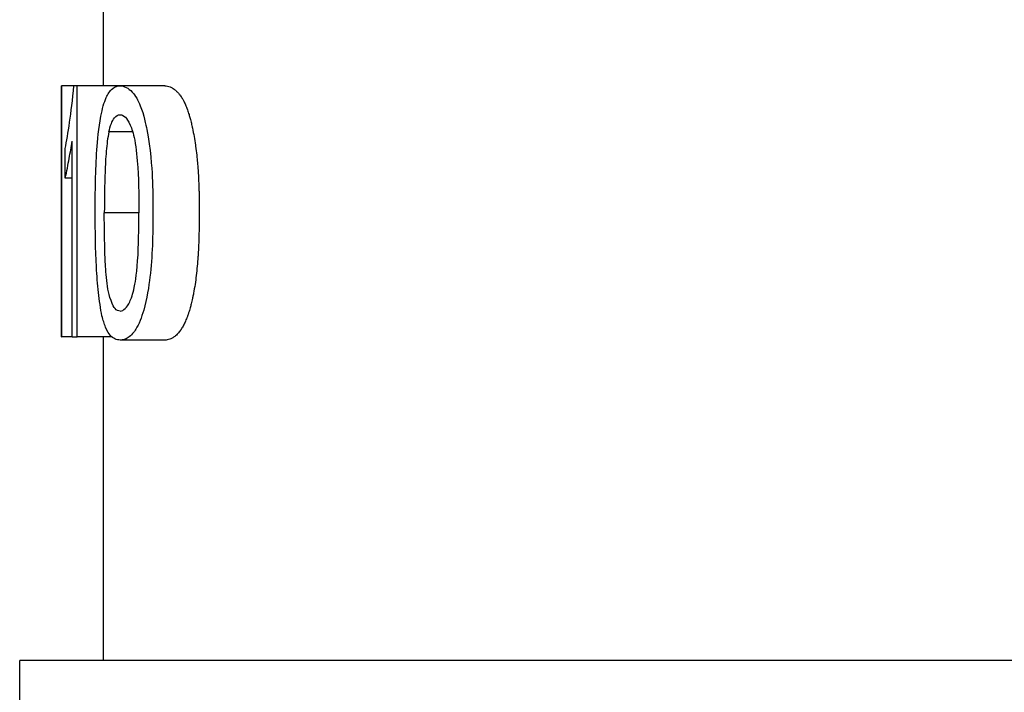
# Model space of a CAD drawing. Extents: x -89225 to 110569, y 13360 to 87647.
# Tile 99 of 256: x 24405 to 24429, y 30226 to 30242. Entities that reach past the tile are written whole.
import ezdxf

# ---------------------------------------------------------------- set-up
doc = ezdxf.new("R2010")
doc.units = 0
doc.layers.add('INSTALLATIE', color=6, linetype='Continuous')

# ---------------------------------------------------------------- blocks, each defined once
blk = doc.blocks.new('Beluchtingsinstallatie VAZ')
for p, q in [((1118277.739, -970628.849), (1118277.739, -970626.926)), ((1118276.744, -970628.849), (1118276.739, -970628.849)), ((1118276.739, -970634.849), (1118276.739, -970628.849)), ((1118277.032, -970628.849), (1118276.744, -970628.849)), ((1118276.744, -970634.849), (1118276.744, -970628.849)), ((1118277.115, -970628.849), (1118277.032, -970628.849)), ((1118278.132, -970628.849), (1118277.115, -970628.849)), ((1118277.115, -970634.849), (1118277.115, -970628.849)), ((1118278.132, -970628.849), (1118278.132, -970628.849)), ((1118279.204, -970628.849), (1118278.139, -970628.849)), ((1118278.438, -970629.952), (1118277.867, -970629.952)), ((1118279.881, -970629.946), (1118279.881, -970629.943)), ((1118276.99, -970634.849), (1118276.99, -970630.174)), ((1118276.829, -970631.058), (1118276.829, -970630.349)), ((1118276.99, -970631.058), (1118276.829, -970631.058)), ((1118278.585, -970631.888), (1118277.76, -970631.888)), ((1118279.881, -970633.854), (1118279.881, -970633.853)), ((1118276.739, -970634.849), (1118276.744, -970634.849)), ((1118276.99, -970634.849), (1118276.744, -970634.849)), ((1118276.99, -970634.849), (1118277.115, -970634.849)), ((1118277.943, -970634.849), (1118277.115, -970634.849)), ((1118277.739, -970642.577), (1118277.739, -970634.849)), ((1118279.204, -970634.926), (1118278.139, -970634.926)), ((1118279.509, -970634.777), (1118279.509, -970634.777)), ((1118325.739, -970642.577), (1118275.739, -970642.577)), ((1118275.739, -970670.231), (1118275.739, -970642.577))]:
    blk.add_line(p, q)
for points, knots in [([(1118276.829, -970630.349), (1118276.859, -970630.175), (1118276.895, -970629.969), (1118276.968, -970629.473), (1118277.004, -970629.185), (1118277.032, -970628.849)], [-0.2285984, -0.2285984, -0.2285984, -0.2285984, -0.1142954, -0.1142954, 0, 0, 0, 0]), ([(1118277.542, -970631.89), (1118277.543, -970631.384), (1118277.548, -970630.867), (1118277.598, -970630.16), (1118277.625, -970629.859), (1118277.712, -970629.403), (1118277.754, -970629.246), (1118277.839, -970629.058), (1118277.887, -970628.972), (1118278.017, -970628.871), (1118278.078, -970628.852), (1118278.139, -970628.849)], [-0.8729854, -0.8729854, -0.8729854, -0.8729854, -0.4469694, -0.4469694, -0.2514648, -0.2514648, -0.1281229, -0.1281229, -0.0549689, -0.0549689, 0, 0, 0, 0]), ([(1118278.139, -970628.849), (1118278.232, -970628.857), (1118278.331, -970628.899), (1118278.505, -970629.086), (1118278.567, -970629.197), (1118278.704, -970629.543), (1118278.753, -970629.783), (1118278.863, -970630.366), (1118278.892, -970630.785), (1118278.918, -970631.316), (1118278.921, -970631.604), (1118278.922, -970631.89)], [-0.2016574, -0.2016574, -0.2016574, -0.2016574, -0.1886278, -0.1886278, -0.1777154, -0.1777154, -0.1597793, -0.1597793, -0.0859248, -0.0859248, 0, 0, 0, 0]), ([(1118279.204, -970628.849), (1118279.225, -970628.851), (1118279.245, -970628.854), (1118279.287, -970628.863), (1118279.308, -970628.87), (1118279.352, -970628.888), (1118279.374, -970628.899), (1118279.399, -970628.914), (1118279.403, -970628.916), (1118279.43, -970628.934), (1118279.454, -970628.952), (1118279.484, -970628.98), (1118279.491, -970628.986), (1118279.512, -970629.007), (1118279.527, -970629.023), (1118279.548, -970629.048), (1118279.555, -970629.057), (1118279.565, -970629.071), (1118279.569, -970629.075), (1118279.575, -970629.083), (1118279.577, -970629.087), (1118279.581, -970629.091), (1118279.582, -970629.092), (1118279.599, -970629.117), (1118279.616, -970629.143), (1118279.644, -970629.192), (1118279.655, -970629.214), (1118279.681, -970629.266), (1118279.694, -970629.295), (1118279.712, -970629.338), (1118279.717, -970629.35), (1118279.723, -970629.366), (1118279.724, -970629.369), (1118279.726, -970629.374), (1118279.727, -970629.376), (1118279.73, -970629.385), (1118279.734, -970629.394), (1118279.739, -970629.407), (1118279.74, -970629.412), (1118279.743, -970629.419), (1118279.744, -970629.421), (1118279.745, -970629.424), (1118279.745, -970629.425), (1118279.758, -970629.462), (1118279.771, -970629.499), (1118279.792, -970629.568), (1118279.801, -970629.599), (1118279.82, -970629.668), (1118279.829, -970629.706), (1118279.843, -970629.764), (1118279.848, -970629.784), (1118279.855, -970629.816), (1118279.857, -970629.828), (1118279.861, -970629.844), (1118279.862, -970629.849), (1118279.864, -970629.858), (1118279.864, -970629.862), (1118279.879, -970629.93), (1118279.891, -970629.995), (1118279.914, -970630.129), (1118279.925, -970630.197), (1118279.939, -970630.293), (1118279.943, -970630.321), (1118279.956, -970630.417), (1118279.964, -970630.487), (1118279.978, -970630.613), (1118279.983, -970630.67), (1118279.99, -970630.749), (1118279.992, -970630.771), (1118279.994, -970630.803), (1118279.995, -970630.814), (1118279.996, -970630.833), (1118279.997, -970630.842), (1118279.998, -970630.852), (1118279.998, -970630.855), (1118280.002, -970630.913), (1118280.005, -970630.971), (1118280.009, -970631.054), (1118280.01, -970631.078), (1118280.013, -970631.145), (1118280.015, -970631.189), (1118280.017, -970631.256), (1118280.018, -970631.278), (1118280.019, -970631.314), (1118280.019, -970631.327), (1118280.02, -970631.344), (1118280.02, -970631.348), (1118280.02, -970631.353), (1118280.02, -970631.353), (1118280.02, -970631.357), (1118280.02, -970631.361), (1118280.02, -970631.365), (1118280.02, -970631.367), (1118280.021, -970631.369), (1118280.021, -970631.37), (1118280.021, -970631.371), (1118280.021, -970631.371), (1118280.021, -970631.371), (1118280.022, -970631.416), (1118280.023, -970631.463), (1118280.024, -970631.56), (1118280.025, -970631.61), (1118280.026, -970631.71), (1118280.026, -970631.761), (1118280.027, -970631.838), (1118280.027, -970631.864), (1118280.027, -970631.89)], [0, 0, 0, 0, 0.036528, 0.036528, 0.07565, 0.07565, 0.118726, 0.118726, 0.125, 0.125, 0.173075, 0.173075, 0.1875, 0.1875, 0.21875, 0.21875, 0.234375, 0.234375, 0.242562, 0.242562, 0.248363, 0.248363, 0.25, 0.25, 0.285808, 0.285808, 0.3125, 0.3125, 0.34375, 0.34375, 0.355469, 0.355469, 0.358456, 0.358456, 0.360186, 0.360186, 0.367666, 0.367666, 0.37203, 0.37203, 0.3743, 0.3743, 0.37505, 0.37505, 0.410096, 0.410096, 0.4375, 0.4375, 0.46875, 0.46875, 0.484375, 0.484375, 0.493249, 0.493249, 0.49698, 0.49698, 0.5, 0.5, 0.551478, 0.551478, 0.603907, 0.603907, 0.625, 0.625, 0.67696, 0.67696, 0.71875, 0.71875, 0.734375, 0.734375, 0.742187, 0.742187, 0.748162, 0.748162, 0.75, 0.75, 0.794751, 0.794751, 0.8125, 0.8125, 0.84375, 0.84375, 0.859375, 0.859375, 0.868164, 0.868164, 0.870856, 0.870856, 0.871317, 0.871317, 0.873328, 0.873328, 0.874318, 0.874318, 0.874947, 0.874947, 0.875188, 0.875188, 0.875188, 0.914029, 0.914029, 0.95034, 0.95034, 0.983991, 0.983991, 1, 1, 1, 1]), ([(1118277.867, -970629.952), (1118277.884, -970629.885), (1118277.901, -970629.819), (1118277.947, -970629.705), (1118277.973, -970629.652), (1118278.045, -970629.565), (1118278.091, -970629.545), (1118278.136, -970629.541)], [0, 0, 0, 0, 0.02664212, 0.02664212, 0.04559392, 0.04559392, 0.06945587, 0.06945587, 0.06945587, 0.06945587]), ([(1118278.136, -970629.541), (1118278.177, -970629.545), (1118278.216, -970629.554), (1118278.294, -970629.633), (1118278.335, -970629.686), (1118278.413, -970629.867), (1118278.453, -970629.977), (1118278.525, -970630.35), (1118278.546, -970630.595), (1118278.582, -970631.19), (1118278.585, -970631.625), (1118278.585, -970631.888)], [0, 0, 0, 0, 0.0359501, 0.0359501, 0.0581239, 0.0581239, 0.074275, 0.074275, 0.0935098, 0.0935098, 0.1297445, 0.1297445, 0.1297445, 0.1297445]), ([(1118277.867, -970629.952), (1118277.84, -970630.094), (1118277.821, -970630.248), (1118277.791, -970630.585), (1118277.782, -970630.758), (1118277.764, -970631.226), (1118277.761, -970631.557), (1118277.76, -970631.888)], [-0.1802103, -0.1802103, -0.1802103, -0.1802103, -0.1415646, -0.1415646, -0.0990392, -0.0990392, 0, 0, 0, 0]), ([(1118276.829, -970631.058), (1118276.866, -970630.886), (1118276.893, -970630.74), (1118276.948, -970630.443), (1118276.969, -970630.317), (1118276.99, -970630.174)], [0, 0, 0, 0, 0.136121, 0.136121, 0.2620341, 0.2620341, 0.2620341, 0.2620341]), ([(1118277.704, -970634.348), (1118277.669, -970634.174), (1118277.642, -970633.986), (1118277.599, -970633.59), (1118277.583, -970633.384), (1118277.55, -970632.756), (1118277.543, -970632.317), (1118277.542, -970631.89)], [-0.2561599, -0.2561599, -0.2561599, -0.2561599, -0.1919276, -0.1919276, -0.1280747, -0.1280747, 0, 0, 0, 0]), ([(1118278.139, -970634.234), (1118278.091, -970634.229), (1118278.056, -970634.214), (1118277.995, -970634.143), (1118277.959, -970634.09), (1118277.884, -970633.884), (1118277.86, -970633.783), (1118277.814, -970633.533), (1118277.799, -970633.319), (1118277.763, -970632.738), (1118277.76, -970632.218), (1118277.76, -970631.888)], [0, 0, 0, 0, 0.0434141, 0.0434141, 0.0724336, 0.0724336, 0.0989964, 0.0989964, 0.1595887, 0.1595887, 0.3330338, 0.3330338, 0.3330338, 0.3330338]), ([(1118278.139, -970634.234), (1118278.179, -970634.229), (1118278.219, -970634.209), (1118278.297, -970634.134), (1118278.334, -970634.08), (1118278.401, -970633.938), (1118278.441, -970633.827), (1118278.493, -970633.587), (1118278.53, -970633.402), (1118278.582, -970632.657), (1118278.584, -970632.27), (1118278.585, -970631.888)], [-0.9456984, -0.9456984, -0.9456984, -0.9456984, -0.70546, -0.70546, -0.4659498, -0.4659498, -0.2282171, -0.2282171, -0.1146464, -0.1146464, 0, 0, 0, 0]), ([(1118278.922, -970631.89), (1118278.92, -970632.402), (1118278.908, -970632.927), (1118278.823, -970633.637), (1118278.78, -970633.934), (1118278.648, -970634.39), (1118278.584, -970634.547), (1118278.471, -970634.731), (1118278.41, -970634.811), (1118278.264, -970634.906), (1118278.2, -970634.923), (1118278.139, -970634.926)], [-0.8717466, -0.8717466, -0.8717466, -0.8717466, -0.4407538, -0.4407538, -0.250949, -0.250949, -0.1258474, -0.1258474, -0.0544873, -0.0544873, 0, 0, 0, 0]), ([(1118280.027, -970631.89), (1118280.027, -970631.955), (1118280.026, -970632.019), (1118280.025, -970632.149), (1118280.024, -970632.214), (1118280.021, -970632.342), (1118280.02, -970632.403), (1118280.016, -970632.526), (1118280.014, -970632.587), (1118280.01, -970632.668), (1118280.009, -970632.689), (1118280.006, -970632.757), (1118280.004, -970632.803), (1118280, -970632.867), (1118279.999, -970632.886), (1118279.997, -970632.909), (1118279.997, -970632.913), (1118279.997, -970632.918), (1118279.997, -970632.918), (1118279.996, -970632.921), (1118279.996, -970632.922), (1118279.996, -970632.925), (1118279.996, -970632.927), (1118279.996, -970632.929), (1118279.996, -970632.93), (1118279.996, -970632.931), (1118279.996, -970632.931), (1118279.991, -970633.009), (1118279.985, -970633.083), (1118279.971, -970633.233), (1118279.963, -970633.307), (1118279.946, -970633.453), (1118279.937, -970633.525), (1118279.915, -970633.667), (1118279.903, -970633.737), (1118279.884, -970633.837), (1118279.878, -970633.869), (1118279.87, -970633.907), (1118279.869, -970633.913), (1118279.867, -970633.922), (1118279.867, -970633.924), (1118279.857, -970633.971), (1118279.846, -970634.015), (1118279.827, -970634.09), (1118279.819, -970634.123), (1118279.798, -970634.196), (1118279.786, -970634.236), (1118279.77, -970634.283), (1118279.767, -970634.293), (1118279.763, -970634.304), (1118279.762, -970634.307), (1118279.76, -970634.311), (1118279.76, -970634.313), (1118279.756, -970634.322), (1118279.754, -970634.33), (1118279.749, -970634.342), (1118279.748, -970634.346), (1118279.746, -970634.352), (1118279.745, -970634.354), (1118279.743, -970634.358), (1118279.743, -970634.36), (1118279.728, -970634.399), (1118279.713, -970634.436), (1118279.683, -970634.505), (1118279.667, -970634.538), (1118279.635, -970634.6), (1118279.618, -970634.628), (1118279.598, -970634.66), (1118279.595, -970634.665), (1118279.588, -970634.676), (1118279.585, -970634.681), (1118279.581, -970634.686), (1118279.581, -970634.687), (1118279.56, -970634.717), (1118279.538, -970634.744), (1118279.493, -970634.793), (1118279.47, -970634.816), (1118279.425, -970634.851), (1118279.404, -970634.865), (1118279.362, -970634.887), (1118279.342, -970634.896), (1118279.302, -970634.91), (1118279.283, -970634.916), (1118279.244, -970634.923), (1118279.224, -970634.925), (1118279.204, -970634.926)], [0, 0, 0, 0, 0.039199, 0.039199, 0.0821, 0.0821, 0.125, 0.125, 0.170742, 0.170742, 0.1875, 0.1875, 0.225586, 0.225586, 0.242249, 0.242249, 0.246068, 0.246068, 0.246397, 0.246397, 0.248317, 0.248317, 0.24927, 0.24927, 0.249978, 0.249978, 0.250222, 0.250222, 0.30107, 0.30107, 0.354279, 0.354279, 0.408657, 0.408657, 0.465379, 0.465379, 0.492188, 0.492188, 0.498341, 0.498341, 0.5, 0.5, 0.534866, 0.534866, 0.5625, 0.5625, 0.598257, 0.598257, 0.606765, 0.606765, 0.609348, 0.609348, 0.610815, 0.610815, 0.618537, 0.618537, 0.622157, 0.622157, 0.624478, 0.624478, 0.625758, 0.625758, 0.66153, 0.66153, 0.69832, 0.69832, 0.734375, 0.734375, 0.741813, 0.741813, 0.748917, 0.748917, 0.75, 0.75, 0.798542, 0.798542, 0.848907, 0.848907, 0.890904, 0.890904, 0.929698, 0.929698, 0.964849, 0.964849, 1, 1, 1, 1]), ([(1118278.139, -970634.926), (1118278.054, -970634.919), (1118277.973, -970634.892), (1118277.875, -970634.776), (1118277.836, -970634.722), (1118277.759, -970634.539), (1118277.73, -970634.448), (1118277.704, -970634.348)], [-0.2600267, -0.2600267, -0.2600267, -0.2600267, -0.095893, -0.095893, -0.0407542, -0.0407542, 0, 0, 0, 0])]:
    blk.add_open_spline(points, degree=3, knots=knots)

msp = doc.modelspace()

# ---------------------------------------------------------------- block references
at = {"layer": 'INSTALLATIE'}
msp.add_blockref('Beluchtingsinstallatie VAZ', (-1093870.344, 1000869.493), dxfattribs=at)

doc.saveas('drawing.dxf')
